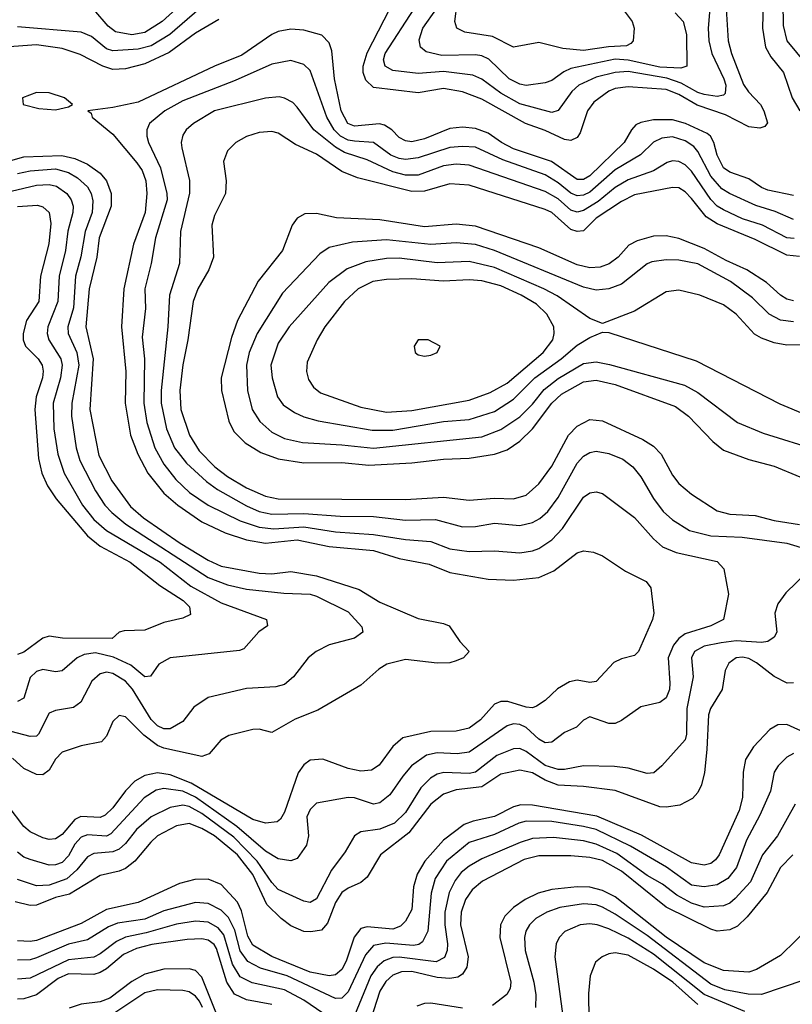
# Model space of a CAD drawing. Header units: inches. Extents: x 1308407 to 1441228, y 959628 to 1036311.
# Tile 229 of 256: x 1340477 to 1342907, y 992980 to 996076. Entities that reach past the tile are written whole.
import ezdxf

# ---------------------------------------------------------------- set-up
doc = ezdxf.new("R2010")
doc.units = ezdxf.units.IN
doc.header["$MEASUREMENT"] = 0
doc.layers.add('B3949', color=7, linetype='Continuous')

msp = doc.modelspace()

# ---------------------------------------------------------------- linework, layer by layer
at = {"layer": 'B3949', "color": 5}
for points, elevation in [([(1342922.2, 996977.8), (1342822.7, 996910), (1342783, 996870), (1342689.8, 996690), (1342677.6, 996650), (1342658.9, 996550), (1342664, 996490), (1342700.2, 996400.2), (1342717.3, 996370), (1342745.7, 996345.7), (1342827.1, 996307.1), (1342849.6, 996290), (1342864.3, 996270), (1342869.3, 996250), (1342866.3, 996230), (1342815.1, 996130), (1342813, 996050), (1342822.6, 995990), (1342839.1, 995959.1), (1342879, 995910), (1342905.8, 995830), (1342930.8, 995790)], 3320), ([(1342938.9, 996250), (1342891.3, 996170), (1342876.7, 996130), (1342877.7, 996057.7), (1342889.2, 996010), (1342950, 995936.1)], 3340), ([(1342650.1, 996150), (1342641.9, 996050), (1342644.1, 996010), (1342653.5, 995970), (1342691.9, 995890), (1342697.6, 995870), (1342696.1, 995843.9), (1342690, 995838.4), (1342670, 995835), (1342630, 995841.1), (1342610, 995847.6), (1342557, 995877), (1342512.5, 995892.5), (1342390, 995912.8), (1342350, 995910.6), (1342290, 995895.7), (1342235.3, 995870), (1342212.9, 995850), (1342170, 995790.5), (1342150, 995784.3), (1342050, 995811.1), (1341990, 995844.9), (1341930, 995889.2), (1341902, 995902), (1341810, 995912.9), (1341730, 995907.1), (1341650, 995916.3), (1341626.2, 995930), (1341621.2, 995950), (1341626.5, 995970), (1341717.2, 996110)], 3260), ([(1341042.1, 996110), (1340949.3, 996030), (1340890, 995993.7), (1340850, 995983.4), (1340770, 995978.7), (1340750, 995984.9), (1340703, 996023), (1340670, 996037.4), (1340470, 996053.9)], 3260), ([(1340969.3, 996110), (1340925.2, 996070), (1340870, 996036.4), (1340830, 996028.5), (1340778.1, 996038.1), (1340755.6, 996055.6), (1340710, 996108)], 3240), ([(1342698.4, 996110), (1342705.5, 996010), (1342716, 995970), (1342752.8, 995872.8), (1342768.9, 995848.9), (1342806.8, 995810), (1342816.7, 995790), (1342828.6, 995751.4), (1342819.9, 995740.1), (1342805.1, 995734.9), (1342770, 995739.7), (1342696.8, 995776.8), (1342607.5, 995807.5), (1342550, 995840.5), (1342510, 995856.5), (1342390, 995864.6), (1342350, 995859.4), (1342330, 995851.9), (1342282.9, 995817.1), (1342262.1, 995790), (1342239.5, 995720.5), (1342230, 995706.1), (1342210, 995695.8), (1342190, 995699.3), (1342130, 995727.6), (1342067.6, 995750), (1341930, 995826.4), (1341870, 995849.1), (1341810, 995859.6), (1341730, 995846.5), (1341590, 995863), (1341565.5, 995885.5), (1341557.6, 995910), (1341557.3, 995930), (1341570, 995972.4), (1341640.6, 996110)], 3280), ([(1342537.9, 996097.9), (1342564, 996070), (1342573.7, 996030), (1342575.2, 995930), (1342556, 995924), (1342490, 995926.7), (1342390, 995949.1), (1342350, 995951.6), (1342210, 995922.5), (1342187.7, 995912.3), (1342150, 995885.4), (1342130, 995877.7), (1342070, 995869.5), (1342050, 995873.3), (1342016.7, 995890), (1341951.8, 995951.8), (1341930, 995962.6), (1341910, 995965.8), (1341804, 995964), (1341754.9, 995974.9), (1341737.7, 995990), (1341733.1, 996013.1), (1341745.2, 996050), (1341788.2, 996110)], 3240), ([(1342371.9, 996111.9), (1342403, 996070), (1342409.4, 996050), (1342406.2, 996010), (1342399.1, 996000.9), (1342385.8, 995994.2), (1342329.1, 995990.9), (1342250, 995978.8), (1342185.5, 995985.5), (1342110, 996004.5), (1342030, 995989.9), (1341963.8, 996023.8), (1341877, 996037), (1341851.8, 996050), (1341845, 996070), (1341852.5, 996127.5)], 3220), ([(1341103.4, 996076.6), (1341030, 996033.4), (1340946.5, 995973.5), (1340870, 995937.8), (1340810, 995922.1), (1340770, 995919.8), (1340738.4, 995930), (1340666.6, 995966.6), (1340610, 995985.9), (1340530, 995996.7), (1340430, 995990.2)], 3280), ([(1342910, 995522.9), (1342830, 995539.9), (1342810, 995548.5), (1342770, 995575.3), (1342710, 995596.6), (1342690.4, 995610.4), (1342670.2, 995650), (1342660.4, 995690), (1342649.7, 995709.7), (1342638.7, 995718.7), (1342570.5, 995750), (1342530, 995760.9), (1342470, 995760.9), (1342430, 995753.4), (1342414.5, 995745.5), (1342400.8, 995730), (1342378.3, 995690), (1342270, 995585.7), (1342250, 995573.8), (1342230, 995573.8), (1342148.9, 995630), (1342030, 995670.2), (1341992, 995690), (1341950, 995719.5), (1341910, 995734.5), (1341870, 995738), (1341830, 995734.1), (1341750, 995701.7), (1341710, 995692.6), (1341690, 995694.9), (1341670, 995705.4), (1341647.6, 995730), (1341624.7, 995744.7), (1341608.3, 995748.3), (1341530, 995741.4), (1341508.9, 995750), (1341487.4, 995790), (1341466.5, 995890), (1341458.2, 995978.2), (1341450, 996003.9), (1341427.3, 996027.3), (1341370, 996042.8), (1341330, 996046), (1341290, 996039.3), (1341269.5, 996030), (1341175.1, 995964.9), (1341089.4, 995930), (1340850, 995816.9), (1340770, 995799.9), (1340691.3, 995790), (1340702, 995782), (1340704.9, 995770), (1340770, 995716.1), (1340845.7, 995625.7), (1340861.7, 995601.7), (1340873.5, 995570), (1340877, 995530), (1340871.5, 995470), (1340834.8, 995370), (1340803.9, 995230), (1340797.4, 995110), (1340810.6, 994970), (1340808.9, 994870), (1340825.6, 994770), (1340848.5, 994710), (1340880.2, 994650), (1340930, 994587.9), (1340973.9, 994550), (1341050, 994497.6), (1341123.2, 994463.2), (1341190, 994440.3), (1341250, 994430), (1341350, 994440.2), (1341450, 994420), (1341590, 994406.9), (1341670, 994382.5), (1341764.3, 994364.3), (1341830, 994337.6), (1341950, 994317.3), (1342030, 994313.6), (1342110, 994322.7), (1342156.4, 994343.6), (1342230, 994400.2), (1342250, 994406.5), (1342281.8, 994401.8), (1342310, 994390.3), (1342382.6, 994342.6), (1342447, 994310), (1342462.3, 994290), (1342471.3, 994210), (1342467.1, 994190), (1342423.2, 994090), (1342410, 994077.3), (1342370, 994066.5), (1342345.5, 994054.5), (1342290, 993995.1), (1342270, 993992.6), (1342230, 993999), (1342206, 993994), (1342168.1, 993971.9), (1342130, 993935.2), (1342102.7, 993917.3), (1342090, 993912.7), (1342070, 993914.7), (1342012, 993932), (1341990, 993932.7), (1341970, 993923.6), (1341925.6, 993874.4), (1341890, 993848.9), (1341850, 993839.4), (1341770, 993837.9), (1341681.9, 993818.1), (1341650, 993790.6), (1341607.4, 993732.6), (1341583.7, 993716.3), (1341550, 993713.6), (1341510, 993721.6), (1341430, 993751.2), (1341390, 993748), (1341370, 993733.2), (1341352.4, 993707.6), (1341310, 993584.2), (1341297.3, 993562.7), (1341286.4, 993553.6), (1341250, 993549.4), (1341210, 993561.1), (1341015.7, 993675.7), (1340950, 993701.4), (1340910, 993708.2), (1340870, 993700.2), (1340838.5, 993681.5), (1340810, 993651.6), (1340770, 993597.7), (1340745.2, 993574.8), (1340730, 993567.5), (1340669.5, 993570.5), (1340650, 993561.5), (1340610, 993514.7), (1340590, 993500.6), (1340570, 993498.5), (1340550, 993503.4), (1340510, 993522.6), (1340490, 993539.4), (1340390, 993669.6)], 3320), ([(1342910, 995447.8), (1342853, 995473.1), (1342792.3, 995492.3), (1342709.5, 995529.5), (1342684.8, 995544.8), (1342650, 995584.1), (1342610, 995661.8), (1342597.3, 995677.3), (1342570, 995695.6), (1342530, 995707.7), (1342495.9, 995704.1), (1342470, 995691.6), (1342429.1, 995650.9), (1342350, 995603.9), (1342270, 995533.8), (1342250, 995524.4), (1342230, 995522.3), (1342210, 995531.2), (1342170, 995563.6), (1342130, 995588.1), (1341996, 995636), (1341910, 995675.5), (1341870, 995677.8), (1341830, 995673.9), (1341730, 995641.3), (1341690, 995636.5), (1341670, 995639.6), (1341644.6, 995650), (1341590, 995689.6), (1341530, 995693.7), (1341510, 995697.8), (1341486.2, 995710), (1341466.2, 995730), (1341442.4, 995770), (1341390, 995916.2), (1341370, 995935.4), (1341330, 995947.5), (1341270, 995936.7), (1341154.9, 995885.1), (1340990, 995820.8), (1340933.2, 995790), (1340885.5, 995750), (1340876.4, 995730), (1340876.4, 995710), (1340881.6, 995690), (1340920.1, 995610), (1340939.9, 995530), (1340941, 995510), (1340904.1, 995390), (1340890.8, 995310), (1340870.9, 995230), (1340872.2, 995167.8), (1340862.5, 995077.5), (1340869.1, 995010), (1340866.9, 994870), (1340877.2, 994810), (1340902.2, 994730), (1340930, 994678.5), (1340968.1, 994630), (1341010.6, 994590), (1341070, 994550), (1341170, 994500.2), (1341230, 994480.5), (1341275.8, 994475.8), (1341370, 994481.4), (1341470, 994465.8), (1341590, 994458), (1341690, 994441.7), (1341770, 994435.2), (1341830, 994412.3), (1341890, 994404.3), (1341970, 994406.5), (1342050, 994400.3), (1342090, 994405.7), (1342110, 994413.5), (1342150, 994441.2), (1342184, 994476), (1342250, 994575.1), (1342270, 994588.1), (1342290, 994591.8), (1342310, 994586), (1342410, 994510.7), (1342470, 994443.7), (1342498.9, 994418.9), (1342541.3, 994401.3), (1342670, 994372.3), (1342691.7, 994350), (1342706.3, 994270), (1342690.2, 994190), (1342650.3, 994170), (1342570, 994145.2), (1342549.6, 994130.4), (1342532.6, 994110), (1342516, 994070), (1342521.6, 993990), (1342520.1, 993970), (1342510, 993943.5), (1342490, 993929), (1342430, 993915.9), (1342370, 993872.2), (1342350, 993862.7), (1342330, 993863.4), (1342270, 993884.6), (1342250, 993874.2), (1342228.4, 993851.6), (1342190, 993834.6), (1342150, 993805), (1342130, 993802.8), (1342110, 993814.3), (1342070.2, 993850.2), (1342050, 993860.1), (1342030, 993862.6), (1342010, 993855.5), (1341890, 993773.1), (1341852.4, 993767.6), (1341790, 993771.3), (1341756.4, 993763.6), (1341709.6, 993730), (1341681.9, 993698.1), (1341641.4, 993638.6), (1341610, 993613.5), (1341590, 993609.5), (1341530, 993629.9), (1341510, 993631), (1341410, 993612.4), (1341390, 993592.8), (1341380.4, 993570), (1341385.4, 993510), (1341379.4, 993480.6), (1341350, 993438.5), (1341330, 993431.1), (1341290, 993438.2), (1341250, 993461.9), (1341159.5, 993539.5), (1341030, 993631.4), (1340989.8, 993650.2), (1340930, 993659.3), (1340906.4, 993653.6), (1340868.7, 993630), (1340763.9, 993516.1), (1340750, 993509.4), (1340690, 993512.7), (1340670, 993505.8), (1340650, 993483.9), (1340630, 993447.6), (1340610, 993426.1), (1340590, 993418.7), (1340570, 993417.9), (1340510, 993435.3), (1340490, 993443.3), (1340470, 993458.4)], 3340), ([(1342912.2, 995387.8), (1342890, 995390.2), (1342813.2, 995430), (1342750.4, 995450.4), (1342690, 995478.2), (1342670, 995490.3), (1342650.3, 995510.3), (1342590, 995599.5), (1342570, 995620.1), (1342550, 995630.3), (1342530, 995632.6), (1342513.1, 995626.9), (1342470, 995600.6), (1342390, 995573), (1342350, 995548.5), (1342295.8, 995504.2), (1342250, 995476.1), (1342230, 995470.5), (1342210, 995477.2), (1342170, 995512.5), (1342130, 995536), (1341890, 995618.6), (1341850, 995621.7), (1341810, 995616.9), (1341730, 995587.6), (1341690, 995587.3), (1341650, 995597.5), (1341570, 995635.1), (1341498.9, 995658.9), (1341470, 995674.9), (1341401.7, 995730), (1341350, 995801.6), (1341335.4, 995815.4), (1341310, 995829.9), (1341293.2, 995833.2), (1341250, 995829.9), (1341090, 995789.9), (1341023.2, 995750), (1341000.6, 995730), (1340990, 995713.5), (1340984.8, 995690), (1340986.7, 995673.3), (1341011, 995571), (1341011.1, 995531.1), (1340982.1, 995410), (1340979.1, 995310), (1340947.7, 995210), (1340943.3, 995110), (1340921.5, 994910), (1340921.9, 994870), (1340938.8, 994790), (1340964.2, 994730), (1341001.9, 994681.9), (1341063.9, 994623.9), (1341098.7, 994598.7), (1341190, 994547.2), (1341230, 994530.1), (1341270, 994521.5), (1341370, 994524), (1341484.4, 994515.6), (1341590, 994514.3), (1341690, 994502.1), (1341784.9, 994504.9), (1341870, 994481.1), (1341910, 994482.6), (1341970, 994492.9), (1342050, 994486.3), (1342090, 994495.1), (1342112.6, 994507.4), (1342137.9, 994530), (1342170, 994573.5), (1342230, 994682.1), (1342250, 994704.1), (1342270, 994715.7), (1342290, 994719.1), (1342330, 994712.6), (1342374, 994694), (1342404.8, 994670), (1342430, 994639.2), (1342470.4, 994570.4), (1342501.1, 994530), (1342530, 994503.4), (1342583.5, 994470), (1342650, 994453), (1342748.7, 994448.7), (1342890, 994430.7), (1342955.2, 994410)], 3360), ([(1342928.9, 995331.1), (1342890, 995335.7), (1342790, 995385), (1342670, 995434.1), (1342636, 995456), (1342590, 995513.7), (1342570, 995534.9), (1342550, 995547.2), (1342530, 995548.7), (1342410, 995525.2), (1342370, 995504.3), (1342290, 995451.6), (1342250, 995412.8), (1342230, 995409.9), (1342210, 995416.8), (1342150, 995469.6), (1342130, 995479), (1341890, 995556.1), (1341830, 995559.9), (1341750, 995537.5), (1341710, 995536), (1341539.1, 995579.1), (1341490, 995598.8), (1341410, 995653.6), (1341343.8, 995683.8), (1341290, 995719.3), (1341270, 995724.7), (1341230, 995721), (1341190, 995708.5), (1341156.9, 995690), (1341130, 995664), (1341117.8, 995630), (1341126.5, 995570), (1341124.2, 995530), (1341090, 995460.5), (1341081.1, 995430), (1341085.9, 995330), (1341071.6, 995290), (1341037.2, 995230), (1341022.6, 995190), (1341006.2, 995070), (1340989.5, 994990.5), (1340980.5, 994910), (1340983.4, 994850), (1341011.1, 994770), (1341040.9, 994720.9), (1341090.7, 994670.7), (1341130, 994639.8), (1341190, 994604), (1341250, 994578.5), (1341290, 994569.3), (1341690, 994567.8), (1341810, 994574.7), (1341890, 994565.6), (1341970, 994571.5), (1342030, 994570.1), (1342070, 994581.6), (1342110, 994616.6), (1342150, 994672.5), (1342202.6, 994770), (1342230, 994798.5), (1342270, 994819.4), (1342310, 994814.8), (1342436.6, 994756.6), (1342470, 994735.5), (1342494.8, 994710), (1342530, 994644.3), (1342550, 994618), (1342590, 994584.2), (1342670, 994531.6), (1342710, 994521.5), (1342790, 994517.1), (1342850, 994501.2), (1342929.2, 994489.2)], 3380), ([(1340330, 995600.1), (1340490, 995644.5), (1340609, 995649), (1340650, 995639.4), (1340690, 995622.1), (1340730, 995593.5), (1340750.4, 995570), (1340764.8, 995530), (1340764.2, 995490), (1340727.2, 995390), (1340719.3, 995330), (1340695.8, 995230), (1340685.1, 995110), (1340707.6, 995010), (1340697.8, 994850), (1340725.4, 994705.4), (1340766.3, 994626.3), (1340825.6, 994545.6), (1340866.5, 994510), (1340982, 994430), (1341070, 994376.9), (1341110, 994358.2), (1341230, 994335.4), (1341270, 994333.8), (1341330, 994341.4), (1341410, 994327.7), (1341544.1, 994284.1), (1341610, 994244.8), (1341730, 994193.2), (1341810, 994177.5), (1341827.2, 994170), (1341861.1, 994121.1), (1341890.3, 994090), (1341872.6, 994070), (1341850, 994060.2), (1341830, 994054.2), (1341790, 994052.7), (1341690, 994064.5), (1341631.7, 994050), (1341606, 994034), (1341550, 993983.7), (1341415, 993905), (1341343.4, 993876.6), (1341270, 993835.2), (1341230, 993845.2), (1341210, 993844.2), (1341134.2, 993825.8), (1341109.2, 993810.8), (1341072.3, 993767.7), (1341050, 993759.9), (1340930, 993785.2), (1340910, 993793.7), (1340866.8, 993826.8), (1340810, 993884.3), (1340790, 993888.1), (1340770.1, 993869.9), (1340750, 993823.5), (1340734.3, 993805.7), (1340670, 993792.5), (1340610, 993773.2), (1340590, 993750.6), (1340570, 993716), (1340550, 993701.3), (1340530, 993702.7), (1340490, 993721.5), (1340454.1, 993754.1)], 3280), ([(1340470, 995592.6), (1340510, 995601.1), (1340590, 995607), (1340630, 995595.8), (1340658.6, 995578.6), (1340690.3, 995550.3), (1340701.3, 995530), (1340706.5, 995506.5), (1340704.7, 995470), (1340683.1, 995410), (1340669, 995331), (1340652.1, 995270), (1340646.5, 995170), (1340628.5, 995110), (1340629.8, 995089.8), (1340656.8, 995030), (1340663.1, 994990), (1340640.6, 994870), (1340639.6, 994830), (1340654.8, 994730), (1340665.9, 994690), (1340715.2, 994595.2), (1340745.1, 994550), (1340766.2, 994526.2), (1340810.5, 994490), (1341070, 994322), (1341130, 994299.5), (1341190, 994285.7), (1341307.4, 994272.6), (1341390, 994270.1), (1341410, 994263.7), (1341510, 994214.6), (1341553.1, 994166.9), (1341555.8, 994150), (1341530, 994131.1), (1341450, 994110.6), (1341409.1, 994090), (1341384.4, 994070), (1341337.8, 994010), (1341310, 993986), (1341282, 993978), (1341190, 993973.5), (1341070, 993945.4), (1341024.9, 993915.1), (1340990, 993869.8), (1340950, 993846.1), (1340930, 993846), (1340910, 993855.6), (1340890, 993875.7), (1340831.6, 993971.6), (1340810, 993996.4), (1340770, 994020.3), (1340750, 994024.3), (1340730, 994019.9), (1340703.9, 993996.1), (1340669.3, 993930), (1340646.4, 993913.6), (1340590, 993904.2), (1340570, 993895.2), (1340535.9, 993830), (1340530, 993823.7), (1340510, 993822.1), (1340450, 993838.2)], 3260), ([(1340450, 995537.4), (1340530, 995555.8), (1340570, 995557.6), (1340592.8, 995552.8), (1340625.3, 995530), (1340638.4, 995510), (1340644.6, 995490), (1340644.3, 995470), (1340628.5, 995411.5), (1340620.9, 995350), (1340601, 995270), (1340597.1, 995190), (1340565, 995110), (1340562.9, 995090), (1340568.6, 995070), (1340606.6, 995010), (1340610.3, 994990), (1340605, 994950), (1340582.3, 994870), (1340584.4, 994790), (1340596.9, 994710), (1340616.9, 994650), (1340674.3, 994550), (1340710, 994504.3), (1340749.7, 994469.7), (1340918.5, 994370), (1341014.9, 994294.9), (1341110, 994242.8), (1341253.1, 994190), (1341255.8, 994170), (1341228.8, 994151.2), (1341182.1, 994097.9), (1341167.7, 994092.3), (1340950, 994069.8), (1340914.7, 994050), (1340887.9, 994012.1), (1340870, 994009.8), (1340826.3, 994046.3), (1340771.6, 994071.6), (1340714.8, 994085.2), (1340679.4, 994080.6), (1340657.2, 994070), (1340610, 994028.5), (1340590, 994026), (1340550, 994032.7), (1340530, 994027.1), (1340510, 994007.6), (1340490, 993942.4), (1340470, 993931.9)], 3240), ([(1340470, 995488.6), (1340532.6, 995492.6), (1340550, 995487.4), (1340569.7, 995469.7), (1340575.2, 995435.2), (1340568.5, 995371.5), (1340541.9, 995270), (1340536.6, 995190), (1340498.2, 995130), (1340487.5, 995090), (1340487.4, 995070), (1340495.3, 995050), (1340534.9, 995010), (1340547.3, 994990), (1340550.9, 994970.9), (1340549.1, 994950), (1340529.2, 994890), (1340524.3, 994850), (1340536.5, 994696.5), (1340546.3, 994650), (1340564.4, 994610), (1340591.6, 994570), (1340690, 994453.5), (1340730, 994420.9), (1340824.3, 994370), (1340917.2, 994297.2), (1340990.6, 994250), (1341010.6, 994230), (1341014.3, 994205.7), (1340990, 994194.3), (1340930, 994180.8), (1340870, 994156.6), (1340805, 994155), (1340790.1, 994149.9), (1340767.7, 994130), (1340611.7, 994131.7), (1340570, 994137.5), (1340550, 994131.1), (1340490, 994087.2), (1340470, 994079.9)], 3220), ([(1342910, 995192.4), (1342890, 995197), (1342870, 995209.5), (1342825.9, 995250), (1342763.4, 995290), (1342698.7, 995318.7), (1342630, 995357), (1342550, 995388), (1342510, 995396.5), (1342470, 995396), (1342418.7, 995381.3), (1342392.9, 995367.1), (1342358.8, 995330), (1342331, 995309), (1342302, 995298), (1342270, 995295.7), (1342230, 995304.9), (1342110, 995359), (1341910, 995426.5), (1341850, 995433.4), (1341750, 995425.3), (1341610, 995446.9), (1341473.5, 995453.5), (1341410, 995467.3), (1341374, 995466), (1341350, 995452.4), (1341333.7, 995430), (1341303.4, 995350), (1341226.4, 995253.6), (1341161.7, 995130), (1341142.6, 995077.4), (1341110.5, 994950), (1341111.2, 994910), (1341134.2, 994814.2), (1341150, 994781.5), (1341185.7, 994745.7), (1341235.7, 994715.7), (1341290, 994695.5), (1341370, 994682.9), (1341490, 994683.5), (1341575.2, 994675.2), (1341710, 994682.6), (1341810, 994694.7), (1341890, 994697), (1341970, 994710.4), (1342010, 994723.7), (1342050, 994750.9), (1342090, 994789.7), (1342150, 994870.1), (1342181, 994899), (1342250, 994937.6), (1342290, 994942.4), (1342350, 994928.7), (1342539.5, 994859.5), (1342580.1, 994830), (1342656.6, 994750), (1342690, 994722.9), (1342770, 994693), (1342850, 994672.4), (1342930, 994638.5)], 3420), ([(1342910, 995126.6), (1342870, 995131.7), (1342834, 995150), (1342781.4, 995201.5), (1342712.6, 995252.6), (1342610, 995308.1), (1342550, 995320.3), (1342510, 995321.5), (1342464.9, 995315.1), (1342450, 995308.9), (1342370, 995245.1), (1342330, 995229.5), (1342290, 995225.3), (1342250, 995234.8), (1341970, 995350.2), (1341910, 995368.8), (1341850, 995374.4), (1341770, 995369.7), (1341630, 995384.4), (1341523.6, 995376.4), (1341450, 995359.4), (1341420.3, 995339.7), (1341303.4, 995216.6), (1341223.5, 995090), (1341198.4, 995030), (1341190.4, 994990), (1341193.1, 994910), (1341208.2, 994850), (1341232.3, 994812.3), (1341270, 994779.4), (1341310, 994759.7), (1341366.3, 994746.3), (1341490, 994739.6), (1341590, 994728.7), (1341930, 994764.8), (1341990, 994787.6), (1342050, 994827.9), (1342090, 994866.9), (1342126.1, 994913.9), (1342170, 994948.4), (1342250, 994995.5), (1342290, 995000.2), (1342332.3, 994992.3), (1342567.4, 994927.4), (1342610, 994904.2), (1342734, 994810), (1342815.6, 994775.6), (1342990, 994721.5)], 3440), ([(1342990, 995054.9), (1342890, 995053.1), (1342850, 995060.1), (1342810, 995074.4), (1342787.8, 995087.8), (1342730, 995149.9), (1342690, 995179.6), (1342615.6, 995210), (1342550, 995226), (1342510, 995220.6), (1342410, 995159.5), (1342310, 995120.5), (1342270, 995136.5), (1342167.7, 995207.7), (1342125, 995230), (1341970, 995296.7), (1341890, 995315.5), (1341790, 995311.9), (1341670, 995326.4), (1341630, 995325.7), (1341565, 995315), (1341506.9, 995293.1), (1341448.6, 995250), (1341324.1, 995110), (1341290, 995058.8), (1341267.1, 994990), (1341270.6, 994950), (1341287.3, 994890), (1341305.4, 994865.4), (1341340.7, 994840.7), (1341370, 994827.2), (1341415.2, 994815.2), (1341585.9, 994785.9), (1341650, 994785.5), (1341810, 994812.5), (1341890, 994818.8), (1341970, 994844.5), (1342030, 994883.2), (1342097.3, 994950), (1342179.9, 995010), (1342230, 995052.8), (1342270, 995076.6), (1342310, 995093.4), (1342330, 995092.7), (1342603.9, 995003.9), (1342868, 994868), (1342950, 994833.3)], 3460), ([(1342985.8, 994370), (1342886.4, 994273.6), (1342861, 994239), (1342852.3, 994210), (1342858.2, 994150), (1342850, 994134.5), (1342830, 994121.5), (1342810, 994117.6), (1342730, 994123.3), (1342682.8, 994117.2), (1342630, 994106.3), (1342599.5, 994090), (1342590.1, 994070), (1342594.8, 994010), (1342575, 993910), (1342574.3, 993830), (1342570, 993811.6), (1342496.5, 993730), (1342471.4, 993708.6), (1342450, 993706.3), (1342390, 993723.2), (1342347.7, 993727.7), (1342250, 993729.6), (1342190, 993718.5), (1342170, 993719.1), (1342130, 993731.5), (1342070, 993775.4), (1342050, 993784.9), (1342030, 993783.5), (1341977.4, 993762.6), (1341910, 993710.6), (1341890, 993705.9), (1341810.9, 993709.1), (1341790, 993703.6), (1341769.1, 993690.9), (1341738.8, 993661.2), (1341690, 993583.9), (1341655.2, 993550), (1341610, 993531), (1341550, 993522.6), (1341530.1, 993509.9), (1341500.2, 993459.8), (1341457.5, 993402.5), (1341410, 993312.1), (1341390, 993300.5), (1341370, 993304.6), (1341290, 993341.8), (1341270, 993363.2), (1341223.7, 993430), (1341150, 993505.7), (1341050, 993580.2), (1341010, 993601.9), (1340990, 993606), (1340950, 993598.6), (1340890, 993569.6), (1340844, 993530), (1340810, 993486.4), (1340790, 993468.3), (1340770, 993459.8), (1340710, 993454), (1340690, 993443.8), (1340657.1, 993402.9), (1340624.9, 993375.1), (1340570, 993355.2), (1340530, 993352.4), (1340470, 993373.1)], 3360), ([(1342910, 993990.9), (1342890.1, 993989.9), (1342850, 994011.1), (1342794.3, 994054.3), (1342770, 994067.4), (1342750, 994071.9), (1342730.1, 994069.9), (1342707.4, 994052.6), (1342695.1, 994030), (1342686.3, 993970), (1342649.5, 993910.5), (1342643.1, 993890), (1342638.4, 993781.6), (1342630.7, 993709.3), (1342621.6, 993670), (1342610, 993646.3), (1342592.7, 993627.3), (1342553.1, 993606.9), (1342510, 993599.7), (1342490, 993601.3), (1342350, 993652.3), (1342250, 993665), (1342170, 993669.6), (1342130, 993684.6), (1342090, 993707.8), (1342050, 993716.8), (1341990, 993704.4), (1341930, 993663.6), (1341850, 993654.7), (1341810, 993640.8), (1341770, 993609.9), (1341701, 993519), (1341611.7, 993450), (1341570, 993380.5), (1341550, 993363.6), (1341510, 993345.8), (1341490, 993331.7), (1341470, 993300.2), (1341444.5, 993235.5), (1341426.1, 993213.9), (1341392.3, 993207.7), (1341370, 993208.8), (1341330, 993227.5), (1341298.7, 993250), (1341254, 993294), (1341210, 993388.4), (1341161.8, 993450), (1341090, 993510.4), (1341050, 993533.5), (1341010, 993548.5), (1340970, 993541), (1340910.7, 993510), (1340888.8, 993490), (1340839.3, 993430), (1340810, 993407.2), (1340790, 993398.6), (1340730, 993385.8), (1340633.3, 993326.7), (1340590, 993315.7), (1340530, 993291.9), (1340510, 993290.6), (1340462.3, 993302.3)], 3380), ([(1342956.8, 993830), (1342890, 993860.1), (1342860.8, 993859.2), (1342835.8, 993844.2), (1342784.4, 993790), (1342759.4, 993750), (1342751.9, 993710), (1342749.8, 993630.2), (1342740.1, 993590), (1342676.3, 993450), (1342665.5, 993434.5), (1342650, 993422.8), (1342630, 993418.2), (1342590, 993425.1), (1342432.5, 993512.5), (1342291.5, 993571.5), (1342090, 993606.7), (1342052.9, 993607.1), (1342030, 993601.6), (1341970, 993570.5), (1341903.5, 993556.5), (1341874.3, 993545.7), (1341810, 993495.9), (1341750.7, 993430), (1341726.9, 993390), (1341715.7, 993350), (1341710, 993278.3), (1341690, 993241.9), (1341674.2, 993225.8), (1341650, 993216.3), (1341570, 993224.3), (1341550, 993218.8), (1341528.5, 993191.5), (1341503.9, 993116.1), (1341490.2, 993089.8), (1341470, 993073.4), (1341450, 993069.6), (1341390, 993081.2), (1341270, 993130.5), (1341210, 993166.4), (1341194.4, 993194.4), (1341174.3, 993274.3), (1341161.9, 993301.9), (1341110, 993356.6), (1341070, 993373.7), (1341027.2, 993372.8), (1340979.6, 993360.4), (1340850, 993300.9), (1340750, 993278.2), (1340670, 993234.7), (1340530, 993181.1), (1340510, 993177.5), (1340470, 993179.6)], 3420), ([(1342910, 993769.2), (1342890, 993757.4), (1342862, 993730), (1342850.2, 993710), (1342837.9, 993650), (1342805.1, 993574.9), (1342763.1, 993496.9), (1342731.4, 993410), (1342704.4, 993375.6), (1342670, 993355.6), (1342630, 993349.6), (1342590, 993355.4), (1342511.3, 993411.3), (1342397.8, 993477.8), (1342290, 993529.5), (1342250, 993539.4), (1342150, 993554.9), (1342070, 993556.1), (1342046.4, 993550), (1341970, 993514.1), (1341890, 993489.2), (1341818.8, 993430), (1341783.7, 993376.3), (1341770.5, 993329.5), (1341760.4, 993210), (1341743.4, 993176.6), (1341732, 993168), (1341715.1, 993164.9), (1341627.9, 993172.1), (1341590, 993164.7), (1341564.2, 993135.8), (1341510, 993019.4), (1341490, 992999.9), (1341470, 992998.1), (1341317.6, 993070), (1341234.1, 993094.1), (1341194.4, 993114.4), (1341170, 993148), (1341153.6, 993213.6), (1341133.1, 993253.1), (1341110, 993276.2), (1341070, 993297.2), (1341030, 993300.3), (1340930, 993274.7), (1340870, 993248.3), (1340784.4, 993235.6), (1340756.2, 993223.8), (1340690, 993183.4), (1340630, 993168.9), (1340530, 993126.3), (1340510, 993120.5), (1340470, 993119.3)], 3440), ([(1342915.6, 993610), (1342860.3, 993510), (1342812.8, 993450), (1342774.9, 993365.1), (1342727.3, 993312.7), (1342710, 993298.3), (1342690, 993289.5), (1342630, 993286.1), (1342590, 993298.7), (1342543.8, 993323.8), (1342498.3, 993358.3), (1342450, 993385.8), (1342354.8, 993454.8), (1342290, 993483.4), (1342250, 993493.8), (1342155.3, 993504.7), (1342090, 993501.2), (1342050.9, 993489.1), (1341930, 993437.5), (1341890, 993414.5), (1341865.7, 993394.3), (1341846.6, 993370), (1341827.7, 993332.3), (1341814, 993270), (1341813.8, 993230), (1341822.3, 993170), (1341821.8, 993150), (1341812.9, 993127.1), (1341786.6, 993113.4), (1341670, 993128.2), (1341650, 993127.2), (1341623, 993117), (1341601.5, 993098.5), (1341581.5, 993070), (1341530, 992944.9)], 3460), ([(1342908.1, 993450), (1342869.8, 993410.2), (1342827.7, 993332.3), (1342764.4, 993255.6), (1342733.9, 993226.1), (1342710, 993214.2), (1342670, 993210.6), (1342650, 993216.3), (1342510, 993285.4), (1342370, 993399), (1342310, 993432.3), (1342270, 993442.2), (1342210, 993447.6), (1342110, 993446.9), (1342063.9, 993436.1), (1341932.5, 993367.5), (1341899.8, 993340.2), (1341878.6, 993310), (1341865.6, 993270), (1341863, 993230), (1341887.5, 993130), (1341882.8, 993097.2), (1341870, 993075.2), (1341854.3, 993065.7), (1341830, 993061.2), (1341790, 993065), (1341710, 993083.9), (1341677.8, 993082.2), (1341650, 993072.1), (1341628.1, 993051.9), (1341610, 993021.6), (1341580.3, 992930)], 3480), ([(1342968.1, 993230), (1342870, 993133.6), (1342794.3, 993090), (1342770, 993081.7), (1342690, 993086.1), (1342630, 993110.2), (1342510, 993191.4), (1342350, 993318.6), (1342310, 993338.6), (1342270, 993348.7), (1342230, 993349.7), (1342150, 993341.8), (1342107, 993330), (1342066.3, 993310), (1342030, 993284.9), (1342003, 993257), (1341988.9, 993230), (1341987, 993190), (1342021.6, 993050), (1342019.6, 993030), (1342009, 993011), (1341963.4, 992976.6)], 3520), ([(1342943.3, 993056.7), (1342810, 993010.8), (1342767.6, 993012.4), (1342694.4, 993025.6), (1342650, 993043.9), (1342450, 993196.8), (1342350, 993264.2), (1342310, 993286.2), (1342290, 993292.7), (1342250, 993296.4), (1342175.3, 993284.7), (1342134.3, 993270), (1342100.1, 993250), (1342079.8, 993230), (1342068.7, 993210), (1342064.4, 993190), (1342067, 993150), (1342094.3, 993050), (1342100.1, 993010), (1342098.9, 992970)], 3540), ([(1341470, 992925.3), (1341370, 992992.8), (1341310, 993025.6), (1341207.9, 993047.9), (1341170, 993067.1), (1341146.5, 993106.5), (1341119.2, 993199.2), (1341100.7, 993220.7), (1341070, 993238.1), (1341030, 993242.1), (1340970, 993232.6), (1340875, 993205), (1340810, 993191.5), (1340781.7, 993178.3), (1340730, 993138.9), (1340710, 993129), (1340630, 993120.5), (1340510, 993062.9), (1340470, 993059.6)], 3460), ([(1342757.2, 992957.2), (1342630, 993010.8), (1342470, 993137.7), (1342390, 993188.5), (1342330, 993218), (1342293.5, 993230), (1342270, 993233.2), (1342239.5, 993230), (1342190.9, 993209.1), (1342173.6, 993190), (1342164, 993170), (1342159.9, 993130), (1342183.8, 992950)], 3560), ([(1341270, 992980.1), (1341190, 992994), (1341152.3, 993012.3), (1341128.1, 993050), (1341095.5, 993155.5), (1341088.3, 993168.3), (1341070, 993182.1), (1341050, 993186.6), (1341003.9, 993183.9), (1340892.1, 993167.9), (1340844.5, 993155.5), (1340803.4, 993136.6), (1340750, 993091.4), (1340730, 993080), (1340710, 993074.3), (1340630, 993076.4), (1340598.4, 993061.6), (1340530, 993010.2), (1340490, 992997.4), (1340470, 992996.7)], 3480), ([(1342610, 992979.7), (1342530.7, 993050), (1342470, 993091.3), (1342390, 993135.2), (1342350, 993142.6), (1342330, 993139), (1342309, 993130), (1342287.6, 993112.4), (1342270.6, 993069.4), (1342265.9, 993014.1), (1342268.3, 992851.7)], 3580), ([(1341100.3, 992940.3), (1341050, 993065.8), (1341030, 993086.8), (1341010, 993092.3), (1340930.5, 993090.5), (1340870, 993075.4), (1340830, 993052.5), (1340760.7, 992999.3), (1340730, 992988), (1340670, 992980.3), (1340632.1, 992967.9)], 3520), ([(1341052.1, 992970), (1341042.1, 992990), (1341030, 993006.4), (1341010, 993019), (1340990, 993023.4), (1340910, 993025.9), (1340870, 993016.4), (1340770.2, 992949.8)], 3540), ([(1341870, 992967.9), (1341770, 992983.5), (1341750, 992982.4), (1341726, 992974)], 3520)]:
    msp.add_lwpolyline(points, dxfattribs=dict(at, elevation=elevation))
for points, elevation in [([(1340530, 995846.9), (1340485.5, 995830), (1340487.7, 995810), (1340537, 995797), (1340590, 995792.9), (1340630, 995802.4), (1340642.7, 995810), (1340617.6, 995830), (1340570, 995846.2)], 3320), ([(1341710, 995261.4), (1341630, 995259.3), (1341587, 995253), (1341541.1, 995230), (1341498.8, 995190), (1341437, 995110), (1341412.1, 995070), (1341380.5, 994999.5), (1341378.8, 994970), (1341385, 994945), (1341400.6, 994920.6), (1341423.4, 994903.4), (1341550, 994857.5), (1341630, 994842.4), (1341710, 994847.6), (1341890, 994879.5), (1341956.2, 994903.8), (1342010, 994933.3), (1342122.9, 995030), (1342153.2, 995070), (1342158.3, 995090), (1342157, 995110), (1342134.6, 995150), (1342102, 995182), (1342054.2, 995210), (1341990, 995239.4), (1341930, 995255.1), (1341890, 995258.6), (1341810, 995254.1)], 3480), ([(1341762, 995070), (1341730, 995069.4), (1341717.6, 995050), (1341720.4, 995030), (1341730, 995022.6), (1341750, 995018.3), (1341770, 995021.5), (1341789.4, 995030), (1341799.3, 995050)], 3520)]:
    msp.add_lwpolyline(points, close=True, dxfattribs=dict(at, elevation=elevation))

doc.saveas('drawing.dxf')
